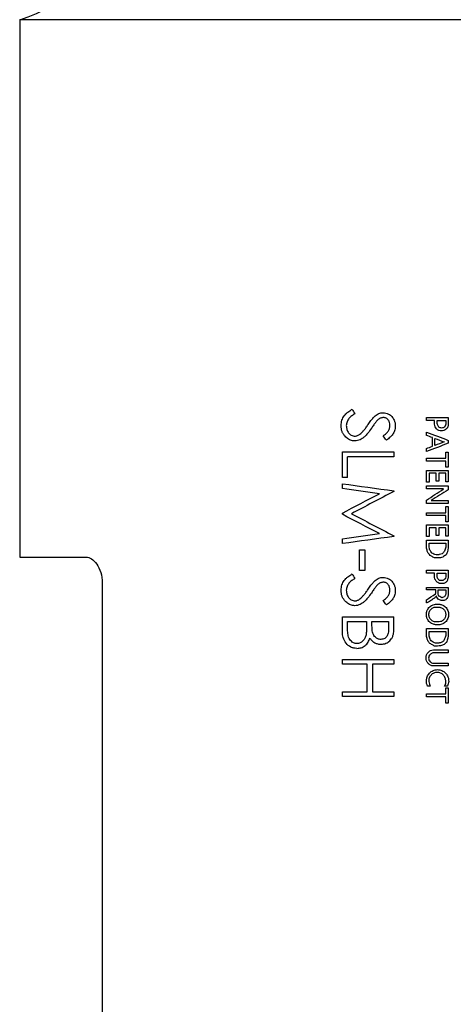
# Model space of a CAD drawing. Header units: millimetres. Extents: x 6 to 273, y 6 to 210.
# Tile 14 of 25: x 140.51 to 149.06, y 85.98 to 105.37. Entities that reach past the tile are written whole.
import ezdxf

# ---------------------------------------------------------------- set-up
doc = ezdxf.new("R2010")
doc.units = ezdxf.units.MM

msp = doc.modelspace()

# ---------------------------------------------------------------- linework, layer by layer
for p, q in [((140.5146, 105.3688), (140.5146, 94.7855)), ((150.0142, 105.3688), (140.5146, 105.3688)), ((148.5304, 97.5375), (148.9615, 97.5375)), ((148.5304, 97.4784), (148.5304, 97.5375)), ((148.9615, 97.5375), (148.9615, 97.3992)), ((148.6918, 97.4784), (148.5304, 97.4784)), ((148.6918, 97.4062), (148.6918, 97.4784)), ((148.7425, 97.4784), (148.91, 97.4784)), ((148.7425, 97.4155), (148.7425, 97.4784)), ((148.749, 97.3992), (148.7425, 97.4155)), ((148.91, 97.4784), (148.91, 97.3992)), ((148.5304, 97.1847), (148.5304, 97.2496)), ((148.6479, 96.9708), (148.6479, 97.1393)), ((148.6981, 96.9845), (148.6981, 97.1241)), ((148.9615, 97.0867), (148.9615, 97.029)), ((146.874, 96.8572), (147.8903, 96.8572)), ((146.874, 96.3551), (146.874, 96.8572)), ((146.9767, 96.3551), (146.9767, 96.7622)), ((147.8903, 96.7622), (146.9767, 96.7622)), ((147.8903, 96.8572), (147.8903, 96.7622)), ((148.5304, 96.8671), (148.5304, 96.925)), ((148.91, 96.8521), (148.9615, 96.8521)), ((148.91, 96.7338), (148.91, 96.8521)), ((148.9615, 96.8521), (148.9615, 96.5574)), ((148.5304, 96.7338), (148.91, 96.7338)), ((148.5304, 96.6755), (148.5304, 96.7338)), ((148.91, 96.6755), (148.5304, 96.6755)), ((148.91, 96.5574), (148.91, 96.6755)), ((148.9615, 96.5574), (148.91, 96.5574)), ((146.9767, 96.3551), (146.874, 96.3551)), ((148.5304, 96.4906), (148.9615, 96.4906)), ((148.5304, 96.2623), (148.5304, 96.4906)), ((148.7203, 96.4397), (148.581, 96.4397)), ((148.581, 96.4397), (148.581, 96.2623)), ((148.7203, 96.285), (148.7203, 96.4397)), ((148.7712, 96.4397), (148.7712, 96.285)), ((148.91, 96.4397), (148.7712, 96.4397)), ((148.91, 96.2699), (148.91, 96.4397)), ((148.9615, 96.4906), (148.9615, 96.2699)), ((146.874, 96.1374), (146.874, 96.233)), ((148.581, 96.2623), (148.5304, 96.2623)), ((148.5304, 96.1888), (148.9615, 96.1888)), ((148.5304, 96.1299), (148.5304, 96.1888)), ((148.7712, 96.285), (148.7203, 96.285)), ((148.9615, 96.2699), (148.91, 96.2699)), ((148.9615, 96.1888), (148.9615, 96.1152)), ((147.8903, 96.0933), (147.8903, 96.0797)), ((148.8665, 96.1299), (148.5304, 96.1299)), ((148.5304, 95.8429), (148.5304, 95.9088)), ((148.9615, 95.8429), (148.5304, 95.8429)), ((148.6202, 95.9018), (148.9615, 95.9018)), ((148.91, 95.783), (148.9615, 95.783)), ((148.91, 95.658), (148.91, 95.783)), ((148.9615, 95.9018), (148.9615, 95.8429)), ((148.9615, 95.783), (148.9615, 95.4813)), ((146.874, 95.6314), (146.874, 95.6528)), ((148.5304, 95.658), (148.91, 95.658)), ((148.5304, 95.6065), (148.5304, 95.658)), ((148.91, 95.6065), (148.5304, 95.6065)), ((148.91, 95.4813), (148.91, 95.6065)), ((148.5304, 95.4222), (148.9615, 95.4222)), ((148.5304, 95.1938), (148.5304, 95.4222)), ((148.9615, 95.4813), (148.91, 95.4813)), ((148.9615, 95.4222), (148.9615, 95.2014)), ((147.8903, 95.2069), (147.8903, 95.1931)), ((148.581, 95.1938), (148.5304, 95.1938)), ((148.7203, 95.3634), (148.581, 95.3634)), ((148.581, 95.3634), (148.581, 95.1938)), ((148.7203, 95.2161), (148.7203, 95.3634)), ((148.7712, 95.2161), (148.7203, 95.2161)), ((148.7712, 95.3634), (148.7712, 95.2161)), ((148.91, 95.3634), (148.7712, 95.3634)), ((148.91, 95.2014), (148.91, 95.3634)), ((148.9615, 95.2014), (148.91, 95.2014)), ((146.874, 95.0526), (146.874, 95.148)), ((148.5304, 95.1196), (148.9615, 95.1196)), ((148.5304, 94.9806), (148.5304, 95.1196)), ((148.581, 95.0608), (148.91, 95.0608)), ((148.581, 94.9864), (148.581, 95.0608)), ((148.91, 95.0608), (148.91, 94.9829)), ((148.9615, 95.1196), (148.9615, 94.9728)), ((147.2091, 94.5234), (147.2091, 94.9305)), ((147.2091, 94.9305), (147.313, 94.9305)), ((147.313, 94.9305), (147.313, 94.5234)), ((148.5872, 94.9566), (148.581, 94.9864)), ((148.7733, 94.8354), (148.7203, 94.8354)), ((148.9537, 94.9293), (148.947, 94.8915)), ((148.9615, 94.9728), (148.9537, 94.9293)), ((140.5146, 94.7855), (141.8218, 94.7855)), ((148.8066, 94.7748), (148.6918, 94.7748)), ((147.313, 94.5234), (147.2091, 94.5234)), ((148.5304, 94.5305), (148.9615, 94.5305)), ((148.5304, 94.4718), (148.5304, 94.5305)), ((148.6918, 94.4718), (148.5304, 94.4718)), ((148.6918, 94.3911), (148.6918, 94.4718)), ((148.7425, 94.4718), (148.91, 94.4718)), ((148.7425, 94.406), (148.7425, 94.4718)), ((148.91, 94.4718), (148.91, 94.4032)), ((148.9615, 94.5305), (148.9615, 94.3948)), ((142.1421, 94.2775), (142.1421, 69.3855)), ((148.6981, 94.3533), (148.6918, 94.3911)), ((148.749, 94.3762), (148.7425, 94.406)), ((148.8585, 94.2658), (148.8066, 94.2658)), ((148.8429, 94.3243), (148.8146, 94.3243)), ((148.91, 94.4032), (148.903, 94.369)), ((148.9615, 94.3948), (148.9537, 94.3609)), ((148.5304, 94.1921), (148.9615, 94.1921)), ((148.5304, 94.1403), (148.5304, 94.1921)), ((148.7136, 94.1403), (148.5304, 94.1403)), ((148.7061, 94.0613), (148.7136, 94.0842)), ((148.7136, 94.0842), (148.7136, 94.1403)), ((148.7381, 94.001), (148.7315, 94.0262)), ((148.7622, 94.1403), (148.91, 94.1403)), ((148.7622, 94.0522), (148.7622, 94.1403)), ((148.91, 94.1403), (148.91, 94.0569)), ((148.9615, 94.0522), (148.9537, 94.0082)), ((148.9615, 94.1921), (148.9615, 94.0522)), ((148.5295, 93.8851), (148.5295, 93.947)), ((148.8772, 93.9341), (148.8175, 93.9341)), ((146.874, 93.6143), (147.8903, 93.6143)), ((146.874, 93.3281), (146.874, 93.6143)), ((146.9767, 93.5193), (147.352, 93.5193)), ((146.9767, 93.3841), (146.9767, 93.5193)), ((147.352, 93.5193), (147.352, 93.4564)), ((147.4564, 93.5193), (147.7846, 93.5193)), ((147.4564, 93.4555), (147.4564, 93.5193)), ((147.7846, 93.5193), (147.7846, 93.3904)), ((147.8903, 93.4078), (147.8903, 93.6143)), ((148.5295, 93.3806), (148.9615, 93.3806)), ((148.5295, 93.2422), (148.5295, 93.3806)), ((148.581, 93.3216), (148.91, 93.3216)), ((148.581, 93.2484), (148.581, 93.3216)), ((148.91, 93.3216), (148.91, 93.2422)), ((148.9615, 93.3806), (148.9615, 93.2369)), ((148.767, 93.0945), (148.7095, 93.0945)), ((148.9615, 93.2369), (148.9537, 93.1897)), ((148.6691, 92.9609), (148.9615, 92.9609)), ((148.9615, 92.9019), (148.6691, 92.9019)), ((148.9615, 92.9609), (148.9615, 92.9019)), ((146.874, 92.7731), (147.8903, 92.7731)), ((146.874, 92.6781), (146.874, 92.7731)), ((147.365, 92.6781), (146.874, 92.6781)), ((147.365, 92.1354), (147.365, 92.6781)), ((147.4694, 92.6781), (147.4694, 92.1354)), ((147.8903, 92.6781), (147.4694, 92.6781)), ((147.8903, 92.7731), (147.8903, 92.6781)), ((148.6691, 92.6965), (148.9615, 92.6965)), ((148.9615, 92.6965), (148.9615, 92.6439)), ((148.9615, 92.6439), (148.6691, 92.6439)), ((148.5317, 92.3), (148.5295, 92.3391)), ((148.91, 92.2932), (148.91, 92.3391)), ((146.874, 92.0404), (146.874, 92.1354)), ((146.874, 92.1354), (147.365, 92.1354)), ((147.4694, 92.1354), (147.8903, 92.1354)), ((147.8903, 92.1354), (147.8903, 92.0404)), ((148.5317, 92.0929), (148.91, 92.0929)), ((148.5317, 92.0395), (148.5317, 92.0929)), ((148.6008, 92.2472), (148.551, 92.2472)), ((148.947, 92.2472), (148.8877, 92.2472)), ((148.91, 92.2161), (148.9615, 92.2161)), ((148.91, 92.0929), (148.91, 92.2161)), ((148.9615, 92.2161), (148.9615, 91.9134)), ((147.8903, 92.0404), (146.874, 92.0404)), ((148.91, 92.0395), (148.5317, 92.0395)), ((148.91, 91.9134), (148.91, 92.0395)), ((148.9615, 91.9134), (148.91, 91.9134))]:
    msp.add_line(p, q)
msp.add_arc((139.9601, 107.4116), 2.1167, 285.18877, 0)
for points, knots in [([(146.8484, 97.3766), (146.8495, 97.3949), (146.8516, 97.4307), (146.8641, 97.4821), (146.8836, 97.5293), (146.9104, 97.5717), (146.9439, 97.6098), (146.9811, 97.6423), (147.0229, 97.6718), (147.0518, 97.689), (147.0674, 97.6984)], [0, 0, 0, 0, 0.1316326, 0.2565699, 0.3780418, 0.4995548, 0.6203586, 0.7497386, 0.8641201, 1, 1, 1, 1]), ([(147.1185, 97.6089), (147.0977, 97.5956), (147.0562, 97.5691), (147.0019, 97.5176), (146.968, 97.4638), (146.953, 97.4149), (146.9517, 97.3894), (146.951, 97.3766)], [0, 0, 0, 0, 0.25034734, 0.50039848, 0.74983404, 0.8748737, 1, 1, 1, 1]), ([(147.3821, 97.398), (147.4004, 97.424), (147.4328, 97.4702), (147.478, 97.5292), (147.5081, 97.559), (147.5208, 97.5714)], [0, 0, 0, 0, 0.427484, 0.7602255, 1, 1, 1, 1]), ([(147.5208, 97.5714), (147.5331, 97.5805), (147.5561, 97.5974), (147.5938, 97.6164), (147.6338, 97.6279), (147.662, 97.6296), (147.6766, 97.6306)], [0, 0, 0, 0, 0.2692413, 0.5001481, 0.7419122, 1, 1, 1, 1]), ([(147.6809, 97.5356), (147.6722, 97.535), (147.655, 97.5339), (147.6303, 97.527), (147.6047, 97.5155), (147.5771, 97.4948), (147.5589, 97.4764), (147.5486, 97.4658)], [0, 0, 0, 0, 0.1705767, 0.3357856, 0.4999176, 0.7151943, 1, 1, 1, 1]), ([(147.6766, 97.6306), (147.6953, 97.6294), (147.7324, 97.627), (147.7938, 97.6036), (147.8527, 97.5583), (147.8922, 97.494), (147.9135, 97.4303), (147.9156, 97.39), (147.9167, 97.3698)], [0, 0, 0, 0, 0.1444175, 0.286661, 0.4998051, 0.6989396, 0.8484425, 1, 1, 1, 1]), ([(147.811, 97.3804), (147.8097, 97.3996), (147.8072, 97.4378), (147.7803, 97.4895), (147.7448, 97.5208), (147.7095, 97.533), (147.691, 97.5347), (147.6809, 97.5356)], [0, 0, 0, 0, 0.250378, 0.5001062, 0.7495549, 0.8624223, 1, 1, 1, 1]), ([(147.1199, 97.0743), (147.1049, 97.0752), (147.0755, 97.0771), (147.0331, 97.089), (146.9937, 97.1076), (146.9573, 97.1334), (146.9221, 97.1681), (146.8902, 97.2111), (146.866, 97.262), (146.8518, 97.3178), (146.8496, 97.3563), (146.8484, 97.3766)], [0, 0, 0, 0, 0.1023001, 0.2007536, 0.2980188, 0.3968497, 0.499875, 0.6273908, 0.7500017, 0.8681993, 1, 1, 1, 1]), ([(146.951, 97.3766), (146.9519, 97.3629), (146.9536, 97.3364), (146.9624, 97.2987), (146.9762, 97.2644), (147.0014, 97.2233), (147.0482, 97.18), (147.0966, 97.1729), (147.1213, 97.1692)], [0, 0, 0, 0, 0.1353225, 0.2619555, 0.382887, 0.5015362, 0.7460095, 1, 1, 1, 1]), ([(147.447, 97.3236), (147.423, 97.2905), (147.3807, 97.2319), (147.3202, 97.1645), (147.2681, 97.1225), (147.2218, 97.0964), (147.1723, 97.0779), (147.1374, 97.0755), (147.1199, 97.0743)], [0, 0, 0, 0, 0.2829865, 0.5001274, 0.6282449, 0.7501222, 0.8750635, 1, 1, 1, 1]), ([(147.2204, 97.2072), (147.2326, 97.2179), (147.2591, 97.2414), (147.2976, 97.2849), (147.3396, 97.3376), (147.3674, 97.377), (147.3821, 97.398)], [0, 0, 0, 0, 0.1953985, 0.426349, 0.6942518, 1, 1, 1, 1]), ([(147.5486, 97.4658), (147.5416, 97.457), (147.5227, 97.4329), (147.4893, 97.3851), (147.4626, 97.3463), (147.447, 97.3236)], [0, 0, 0, 0, 0.1929698, 0.5262353, 1, 1, 1, 1]), ([(147.6793, 97.1737), (147.6978, 97.1891), (147.7303, 97.216), (147.7746, 97.2615), (147.7991, 97.3056), (147.8089, 97.3474), (147.8103, 97.3688), (147.811, 97.3804)], [0, 0, 0, 0, 0.2863513, 0.5007133, 0.7499546, 0.8649462, 1, 1, 1, 1]), ([(147.9167, 97.3698), (147.916, 97.3531), (147.9145, 97.3198), (147.8989, 97.2636), (147.8683, 97.2036), (147.8122, 97.1429), (147.7674, 97.1076), (147.7424, 97.0878)], [0, 0, 0, 0, 0.143555, 0.2860746, 0.4998112, 0.7204738, 1, 1, 1, 1]), ([(148.9615, 97.3992), (148.9604, 97.3903), (148.9584, 97.3728), (148.9494, 97.3482), (148.9361, 97.3259), (148.9127, 97.3003), (148.8754, 97.2761), (148.8231, 97.2684), (148.7713, 97.2788), (148.7287, 97.3096), (148.6981, 97.3536), (148.694, 97.3885), (148.6918, 97.4062)], [0, 0, 0, 0, 0.0645188, 0.1262585, 0.187565, 0.2508326, 0.3757258, 0.500664, 0.6255555, 0.7504954, 0.8731759, 1, 1, 1, 1]), ([(148.91, 97.3992), (148.9086, 97.3927), (148.906, 97.3799), (148.8964, 97.3625), (148.8811, 97.3457), (148.8586, 97.3316), (148.8294, 97.3268), (148.8002, 97.3317), (148.7752, 97.3473), (148.756, 97.3703), (148.7513, 97.3895), (148.749, 97.3992)], [0, 0, 0, 0, 0.0848627, 0.1669225, 0.2511321, 0.3756292, 0.5004841, 0.6254144, 0.7503939, 0.8729634, 1, 1, 1, 1]), ([(147.1213, 97.1692), (147.1307, 97.17), (147.1485, 97.1716), (147.1832, 97.1816), (147.2054, 97.1968), (147.2204, 97.2072)], [0, 0, 0, 0, 0.2657272, 0.5001056, 1, 1, 1, 1]), ([(141.8218, 94.7855), (141.8589, 94.7855), (141.8956, 94.7741), (141.968, 94.729), (142.003, 94.6952), (142.065, 94.6066), (142.0923, 94.5513), (142.1312, 94.4224), (142.1421, 94.3511), (142.1421, 94.2775)], [0, 0, 0, 0, 0.25, 0.25, 0.5, 0.5, 0.75, 0.75, 1, 1, 1, 1]), ([(146.8484, 94.1337), (146.8495, 94.1521), (146.8516, 94.1879), (146.8641, 94.2393), (146.8836, 94.2865), (146.9104, 94.3289), (146.9439, 94.367), (146.9811, 94.3995), (147.0229, 94.429), (147.0518, 94.4462), (147.0674, 94.4556)], [0, 0, 0, 0, 0.1316326, 0.2565699, 0.3780418, 0.4995548, 0.6203586, 0.7497386, 0.8641201, 1, 1, 1, 1]), ([(147.1185, 94.3661), (147.0977, 94.3528), (147.0562, 94.3262), (147.0019, 94.2748), (146.968, 94.2209), (146.953, 94.172), (146.9517, 94.1465), (146.951, 94.1337)], [0, 0, 0, 0, 0.2503473, 0.5003985, 0.749834, 0.8748737, 1, 1, 1, 1]), ([(147.3821, 94.1552), (147.4004, 94.1811), (147.4328, 94.2273), (147.478, 94.2864), (147.5081, 94.3161), (147.5208, 94.3286)], [0, 0, 0, 0, 0.427484, 0.7602255, 1, 1, 1, 1]), ([(147.5486, 94.223), (147.5416, 94.2142), (147.5227, 94.1901), (147.4893, 94.1422), (147.4626, 94.1035), (147.447, 94.0807)], [0, 0, 0, 0, 0.1929698, 0.5262353, 1, 1, 1, 1]), ([(147.5208, 94.3286), (147.5331, 94.3377), (147.5561, 94.3546), (147.5938, 94.3736), (147.6338, 94.385), (147.662, 94.3868), (147.6766, 94.3877)], [0, 0, 0, 0, 0.2692413, 0.5001481, 0.7419122, 1, 1, 1, 1]), ([(147.6809, 94.2927), (147.6722, 94.2922), (147.655, 94.291), (147.6303, 94.2842), (147.6047, 94.2727), (147.5771, 94.252), (147.5589, 94.2335), (147.5486, 94.223)], [0, 0, 0, 0, 0.1705767, 0.3357856, 0.4999176, 0.7151943, 1, 1, 1, 1]), ([(147.6766, 94.3877), (147.6953, 94.3865), (147.7324, 94.3842), (147.7938, 94.3608), (147.8527, 94.3155), (147.8922, 94.2511), (147.9135, 94.1874), (147.9156, 94.1472), (147.9167, 94.127)], [0, 0, 0, 0, 0.1444175, 0.286661, 0.4998051, 0.6989396, 0.8484425, 1, 1, 1, 1]), ([(147.811, 94.1376), (147.8097, 94.1567), (147.8072, 94.195), (147.7803, 94.2466), (147.7448, 94.278), (147.7095, 94.2902), (147.691, 94.2918), (147.6809, 94.2927)], [0, 0, 0, 0, 0.25037797, 0.50010619, 0.74955495, 0.86242227, 1, 1, 1, 1]), ([(147.1199, 93.8314), (147.1049, 93.8324), (147.0755, 93.8343), (147.0331, 93.8462), (146.9937, 93.8647), (146.9573, 93.8906), (146.9221, 93.9252), (146.8902, 93.9682), (146.866, 94.0192), (146.8518, 94.075), (146.8496, 94.1135), (146.8484, 94.1337)], [0, 0, 0, 0, 0.1023001, 0.2007536, 0.2980188, 0.3968497, 0.499875, 0.6273908, 0.7500017, 0.8681993, 1, 1, 1, 1]), ([(146.951, 94.1337), (146.9519, 94.1201), (146.9536, 94.0936), (146.9624, 94.0558), (146.9762, 94.0216), (147.0014, 93.9805), (147.0482, 93.9371), (147.0966, 93.93), (147.1213, 93.9264)], [0, 0, 0, 0, 0.13532249, 0.26195552, 0.38288697, 0.50153621, 0.74600948, 1, 1, 1, 1]), ([(147.447, 94.0807), (147.423, 94.0476), (147.3807, 93.9891), (147.3202, 93.9216), (147.2681, 93.8796), (147.2218, 93.8536), (147.1723, 93.8351), (147.1374, 93.8326), (147.1199, 93.8314)], [0, 0, 0, 0, 0.2829865, 0.5001274, 0.6282449, 0.7501222, 0.8750635, 1, 1, 1, 1]), ([(147.2204, 93.9643), (147.2326, 93.9751), (147.2591, 93.9985), (147.2976, 94.042), (147.3396, 94.0947), (147.3674, 94.1341), (147.3821, 94.1552)], [0, 0, 0, 0, 0.19539851, 0.42634899, 0.69425181, 1, 1, 1, 1]), ([(147.6793, 93.9309), (147.6978, 93.9462), (147.7303, 93.9731), (147.7746, 94.0187), (147.7991, 94.0627), (147.8089, 94.1046), (147.8103, 94.126), (147.811, 94.1376)], [0, 0, 0, 0, 0.28635128, 0.50071329, 0.74995456, 0.8649462, 1, 1, 1, 1]), ([(147.9167, 94.127), (147.916, 94.1103), (147.9145, 94.077), (147.8989, 94.0208), (147.8683, 93.9607), (147.8122, 93.9), (147.7674, 93.8647), (147.7424, 93.845)], [0, 0, 0, 0, 0.14355499, 0.28607459, 0.49981121, 0.72047376, 1, 1, 1, 1]), ([(147.1213, 93.9264), (147.1307, 93.9272), (147.1485, 93.9287), (147.1832, 93.9388), (147.2054, 93.954), (147.2204, 93.9643)], [0, 0, 0, 0, 0.2657272, 0.5001056, 1, 1, 1, 1]), ([(148.749, 93.4548), (148.7395, 93.4543), (148.7208, 93.4534), (148.6929, 93.4569), (148.6481, 93.4687), (148.5905, 93.5029), (148.541, 93.5731), (148.5232, 93.6576), (148.541, 93.7421), (148.5905, 93.8123), (148.652, 93.8486), (148.7066, 93.8615), (148.7348, 93.8608), (148.749, 93.8604)], [0, 0, 0, 0, 0.0423892, 0.0841444, 0.126065, 0.2504505, 0.3754079, 0.5000663, 0.6247237, 0.7496848, 0.873732, 0.9363287, 1, 1, 1, 1]), ([(148.749, 93.8604), (148.7584, 93.8607), (148.7771, 93.8614), (148.8049, 93.8577), (148.8493, 93.8457), (148.9064, 93.8114), (148.9556, 93.7416), (148.9733, 93.6576), (148.9556, 93.5736), (148.9064, 93.5037), (148.8453, 93.4673), (148.7911, 93.454), (148.7631, 93.4545), (148.749, 93.4548)], [0, 0, 0, 0, 0.0426281, 0.0844684, 0.1263003, 0.2504374, 0.3753997, 0.5000602, 0.6247198, 0.7496857, 0.8737313, 0.9363249, 1, 1, 1, 1]), ([(148.749, 93.5128), (148.7384, 93.5116), (148.7173, 93.5092), (148.6752, 93.5162), (148.6267, 93.5412), (148.5877, 93.5938), (148.5731, 93.6576), (148.5878, 93.7216), (148.6267, 93.7733), (148.6845, 93.8061), (148.7274, 93.8036), (148.749, 93.8023)], [0, 0, 0, 0, 0.06285064, 0.12573481, 0.25058168, 0.37630723, 0.50019138, 0.62453116, 0.74977064, 0.8738448, 1, 1, 1, 1]), ([(148.749, 93.8023), (148.7592, 93.803), (148.7797, 93.8043), (148.8199, 93.7959), (148.8659, 93.7703), (148.9026, 93.7191), (148.9163, 93.6575), (148.9026, 93.5959), (148.8659, 93.5454), (148.8111, 93.5122), (148.7698, 93.5126), (148.749, 93.5128)], [0, 0, 0, 0, 0.0630968, 0.1259096, 0.2505519, 0.376304, 0.5001965, 0.6245415, 0.7498121, 0.8738309, 1, 1, 1, 1]), ([(147.352, 93.4564), (147.3519, 93.4168), (147.3518, 93.3505), (147.3434, 93.2848), (147.34, 93.2584)], [0, 0, 0, 0, 0.5978177, 1, 1, 1, 1]), ([(147.6337, 93.1666), (147.6227, 93.1674), (147.6015, 93.1691), (147.5714, 93.1784), (147.5397, 93.1958), (147.5083, 93.224), (147.4736, 93.2783), (147.4579, 93.3591), (147.4569, 93.4233), (147.4564, 93.4555)], [0, 0, 0, 0, 0.0880629, 0.1704311, 0.2499781, 0.3752253, 0.4999895, 0.749416, 1, 1, 1, 1]), ([(147.1591, 92.9902), (147.1389, 92.9913), (147.0986, 92.9935), (147.022, 93.0207), (146.9407, 93.0868), (146.893, 93.1806), (146.8767, 93.2633), (146.875, 93.3055), (146.874, 93.3281)], [0, 0, 0, 0, 0.1253564, 0.2506397, 0.4999182, 0.7492182, 0.8655167, 1, 1, 1, 1]), ([(147.1591, 93.0852), (147.1479, 93.0862), (147.1264, 93.0881), (147.0958, 93.098), (147.0636, 93.1163), (147.0318, 93.1455), (146.9954, 93.2008), (146.9783, 93.2843), (146.9772, 93.3508), (146.9767, 93.3841)], [0, 0, 0, 0, 0.08787832, 0.17026097, 0.2499765, 0.37509819, 0.50001905, 0.74935561, 1, 1, 1, 1]), ([(147.34, 93.2584), (147.3366, 93.2459), (147.3305, 93.2236), (147.3176, 93.1911), (147.3009, 93.1624), (147.2722, 93.1274), (147.2255, 93.093), (147.1813, 93.0878), (147.1591, 93.0852)], [0, 0, 0, 0, 0.1397954, 0.2507574, 0.3800506, 0.5014478, 0.7500113, 1, 1, 1, 1]), ([(147.7846, 93.3904), (147.7843, 93.376), (147.7837, 93.3502), (147.7797, 93.311), (147.7716, 93.2746), (147.7538, 93.2278), (147.7103, 93.1765), (147.6598, 93.1699), (147.6337, 93.1666)], [0, 0, 0, 0, 0.1408862, 0.2514865, 0.3847759, 0.5028136, 0.7429075, 1, 1, 1, 1]), ([(147.6355, 93.0716), (147.6526, 93.0728), (147.6856, 93.0752), (147.7322, 93.0887), (147.7737, 93.1096), (147.8097, 93.1386), (147.8419, 93.1773), (147.8679, 93.2272), (147.8875, 93.306), (147.8892, 93.3674), (147.8903, 93.4078)], [0, 0, 0, 0, 0.1095339, 0.2108663, 0.3072335, 0.4023799, 0.5001902, 0.6206252, 0.7499871, 1, 1, 1, 1]), ([(147.1591, 92.9902), (147.1746, 92.9911), (147.2035, 92.9927), (147.2602, 93.0059), (147.3253, 93.0404), (147.3855, 93.1091), (147.4073, 93.1656), (147.4182, 93.1939)], [0, 0, 0, 0, 0.1339949, 0.2505149, 0.500198, 0.7496023, 1, 1, 1, 1]), ([(147.4182, 93.1939), (147.4306, 93.1755), (147.4554, 93.1386), (147.5088, 93.1002), (147.5698, 93.0757), (147.6132, 93.073), (147.6355, 93.0716)], [0, 0, 0, 0, 0.2500569, 0.4998705, 0.742442, 1, 1, 1, 1]), ([(148.6691, 92.6439), (148.659, 92.6452), (148.6393, 92.6475), (148.6113, 92.6578), (148.586, 92.6731), (148.5567, 92.6996), (148.5291, 92.7422), (148.5183, 92.8022), (148.5298, 92.8621), (148.5616, 92.9133), (148.6101, 92.9508), (148.6494, 92.9575), (148.6691, 92.9609)], [0, 0, 0, 0, 0.06452607, 0.12634532, 0.18771005, 0.25092113, 0.37502134, 0.50076143, 0.62497376, 0.75020109, 0.87400715, 1, 1, 1, 1]), ([(148.6691, 92.9019), (148.6605, 92.9008), (148.6434, 92.8985), (148.62, 92.8871), (148.5972, 92.8678), (148.578, 92.8383), (148.5712, 92.7994), (148.5777, 92.7602), (148.5993, 92.7275), (148.6307, 92.7031), (148.6562, 92.6988), (148.6691, 92.6965)], [0, 0, 0, 0, 0.0853808, 0.1670878, 0.2505439, 0.374703, 0.5003368, 0.6246206, 0.750353, 0.8734902, 1, 1, 1, 1]), ([(148.5295, 92.3391), (148.5295, 92.3493), (148.5293, 92.3694), (148.5341, 92.3992), (148.548, 92.4467), (148.5854, 92.5073), (148.6597, 92.5595), (148.7487, 92.578), (148.8377, 92.5595), (148.9124, 92.5073), (148.9524, 92.4426), (148.9679, 92.3845), (148.9683, 92.3543), (148.9685, 92.3391)], [0, 0, 0, 0, 0.04251338, 0.0843033, 0.12612161, 0.25040875, 0.3752466, 0.50006315, 0.62488919, 0.74971583, 0.87384061, 0.93639934, 1, 1, 1, 1]), ([(148.91, 92.3391), (148.9099, 92.3509), (148.9098, 92.374), (148.9012, 92.4075), (148.886, 92.4382), (148.8648, 92.4653), (148.8388, 92.488), (148.7989, 92.5103), (148.7419, 92.5223), (148.6851, 92.5103), (148.6452, 92.488), (148.6111, 92.4581), (148.5783, 92.4086), (148.5756, 92.3624), (148.5743, 92.3391)], [0, 0, 0, 0, 0.06443168, 0.12592882, 0.18716265, 0.25083754, 0.31339639, 0.37608953, 0.500677, 0.62527145, 0.68787764, 0.75052332, 0.87430336, 1, 1, 1, 1])]:
    msp.add_open_spline(points, degree=3, knots=knots)
for points in [[(147.0674, 97.6984), (147.0844, 97.6686), (147.1014, 97.6388), (147.1185, 97.6089)], [(147.7424, 97.0878), (147.7213, 97.1165), (147.7003, 97.1451), (147.6793, 97.1737)], [(148.5304, 97.2496), (148.6736, 97.1953), (148.8174, 97.141), (148.9615, 97.0867)], [(148.6479, 97.1393), (148.6087, 97.1545), (148.5695, 97.1696), (148.5304, 97.1847)], [(148.9615, 97.029), (148.8174, 96.9751), (148.6736, 96.9211), (148.5304, 96.8671)], [(148.5304, 96.925), (148.5695, 96.9403), (148.6087, 96.9555), (148.6479, 96.9708)], [(148.6981, 97.1241), (148.7589, 97.1008), (148.8198, 97.0775), (148.8808, 97.0543)], [(148.8808, 97.0543), (148.8198, 97.031), (148.7589, 97.0077), (148.6981, 96.9845)], [(146.874, 96.233), (147.207, 96.1865), (147.5464, 96.1399), (147.8903, 96.0933)], [(147.6037, 96.0363), (147.3576, 96.07), (147.1141, 96.1037), (146.874, 96.1374)], [(146.874, 95.6528), (147.1141, 95.7806), (147.3576, 95.9084), (147.6037, 96.0363)], [(147.8903, 96.0797), (147.6081, 95.9341), (147.329, 95.7884), (147.0539, 95.6428)], [(148.5304, 95.9088), (148.6421, 95.9825), (148.7542, 96.0562), (148.8665, 96.1299)], [(148.9615, 96.1152), (148.8475, 96.0441), (148.7337, 95.9729), (148.6202, 95.9018)], [(147.6021, 95.2493), (147.3565, 95.3767), (147.1136, 95.504), (146.874, 95.6314)], [(147.0539, 95.6428), (147.329, 95.4975), (147.6081, 95.3522), (147.8903, 95.2069)], [(146.874, 95.148), (147.1136, 95.1818), (147.3565, 95.2155), (147.6021, 95.2493)], [(147.8903, 95.1931), (147.5464, 95.1463), (147.207, 95.0994), (146.874, 95.0526)], [(148.5455, 94.9069), (148.5404, 94.9315), (148.5354, 94.9561), (148.5304, 94.9806)], [(148.5743, 94.8553), (148.5647, 94.8725), (148.5551, 94.8897), (148.5455, 94.9069)], [(148.6045, 94.8197), (148.5944, 94.8316), (148.5844, 94.8434), (148.5743, 94.8553)], [(148.5997, 94.9263), (148.5955, 94.9364), (148.5914, 94.9465), (148.5872, 94.9566)], [(148.6147, 94.8963), (148.6097, 94.9063), (148.6047, 94.9163), (148.5997, 94.9263)], [(148.6548, 94.7896), (148.638, 94.7997), (148.6212, 94.8097), (148.6045, 94.8197)], [(148.6385, 94.8667), (148.6306, 94.8766), (148.6226, 94.8865), (148.6147, 94.8963)], [(148.6755, 94.8442), (148.6631, 94.8517), (148.6508, 94.8592), (148.6385, 94.8667)], [(148.7203, 94.8354), (148.7054, 94.8383), (148.6904, 94.8413), (148.6755, 94.8442)], [(148.7866, 94.839), (148.7822, 94.8378), (148.7778, 94.8366), (148.7733, 94.8354)], [(148.8379, 94.853), (148.8208, 94.8483), (148.8037, 94.8436), (148.7866, 94.839)], [(148.8665, 94.8764), (148.857, 94.8686), (148.8475, 94.8608), (148.8379, 94.853)], [(148.887, 94.8107), (148.8747, 94.8037), (148.8623, 94.7967), (148.85, 94.7896)], [(148.8836, 94.905), (148.8779, 94.8955), (148.8722, 94.8859), (148.8665, 94.8764)], [(148.896, 94.9415), (148.8918, 94.9293), (148.8877, 94.9172), (148.8836, 94.905)], [(148.9161, 94.8334), (148.9064, 94.8258), (148.8967, 94.8183), (148.887, 94.8107)], [(148.91, 94.9829), (148.9053, 94.9691), (148.9006, 94.9553), (148.896, 94.9415)], [(148.947, 94.8915), (148.9367, 94.8721), (148.9264, 94.8527), (148.9161, 94.8334)], [(148.6918, 94.7748), (148.6795, 94.7798), (148.6671, 94.7847), (148.6548, 94.7896)], [(148.85, 94.7896), (148.8355, 94.7847), (148.8211, 94.7798), (148.8066, 94.7748)], [(147.0674, 94.4556), (147.0844, 94.4257), (147.1014, 94.3959), (147.1185, 94.3661)], [(148.7061, 94.3402), (148.7034, 94.3446), (148.7007, 94.3489), (148.6981, 94.3533)], [(148.7203, 94.3169), (148.7156, 94.3247), (148.7108, 94.3324), (148.7061, 94.3402)], [(148.7425, 94.2955), (148.7351, 94.3026), (148.7277, 94.3097), (148.7203, 94.3169)], [(148.7733, 94.2736), (148.7631, 94.2809), (148.7528, 94.2882), (148.7425, 94.2955)], [(148.7641, 94.3502), (148.7591, 94.3589), (148.754, 94.3675), (148.749, 94.3762)], [(148.7866, 94.33), (148.7791, 94.3368), (148.7716, 94.3435), (148.7641, 94.3502)], [(148.8066, 94.2658), (148.7955, 94.2684), (148.7844, 94.271), (148.7733, 94.2736)], [(148.8146, 94.3243), (148.8053, 94.3262), (148.7959, 94.3281), (148.7866, 94.33)], [(148.8651, 94.3314), (148.8577, 94.3291), (148.8503, 94.3267), (148.8429, 94.3243)], [(148.887, 94.2732), (148.8775, 94.2708), (148.868, 94.2683), (148.8585, 94.2658)], [(148.8808, 94.3437), (148.8755, 94.3396), (148.8703, 94.3355), (148.8651, 94.3314)], [(148.8892, 94.3533), (148.8864, 94.3501), (148.8836, 94.3469), (148.8808, 94.3437)], [(148.91, 94.2875), (148.9023, 94.2828), (148.8947, 94.278), (148.887, 94.2732)], [(148.903, 94.369), (148.8984, 94.3637), (148.8938, 94.3585), (148.8892, 94.3533)], [(148.9312, 94.3099), (148.9242, 94.3024), (148.9171, 94.295), (148.91, 94.2875)], [(148.9537, 94.3609), (148.9462, 94.3439), (148.9387, 94.3269), (148.9312, 94.3099)], [(148.5295, 93.947), (148.5883, 93.9851), (148.6471, 94.0232), (148.7061, 94.0613)], [(148.7315, 94.0262), (148.7268, 94.0211), (148.722, 94.016), (148.7173, 94.0109)], [(148.7733, 94.0218), (148.7696, 94.032), (148.7659, 94.0421), (148.7622, 94.0522)], [(148.896, 94.0262), (148.8932, 94.0202), (148.8905, 94.0142), (148.8877, 94.0082)], [(148.91, 94.0569), (148.9053, 94.0467), (148.9006, 94.0365), (148.896, 94.0262)], [(147.7424, 93.845), (147.7213, 93.8736), (147.7003, 93.9022), (147.6793, 93.9309)], [(148.551, 93.8908), (148.5439, 93.8889), (148.5367, 93.887), (148.5295, 93.8851)], [(148.6289, 93.9413), (148.6029, 93.9245), (148.577, 93.9076), (148.551, 93.8908)], [(148.6755, 93.9714), (148.6599, 93.9613), (148.6444, 93.9513), (148.6289, 93.9413)], [(148.7173, 94.0109), (148.7033, 93.9977), (148.6894, 93.9845), (148.6755, 93.9714)], [(148.7641, 93.9599), (148.7554, 93.9736), (148.7468, 93.9873), (148.7381, 94.001)], [(148.8175, 93.9341), (148.7997, 93.9427), (148.7819, 93.9513), (148.7641, 93.9599)], [(148.8146, 93.9975), (148.8009, 94.0056), (148.7871, 94.0137), (148.7733, 94.0218)], [(148.8344, 93.9883), (148.8278, 93.9914), (148.8212, 93.9944), (148.8146, 93.9975)], [(148.8651, 93.9998), (148.8549, 93.9959), (148.8446, 93.9921), (148.8344, 93.9883)], [(148.8877, 94.0082), (148.8802, 94.0054), (148.8726, 94.0026), (148.8651, 93.9998)], [(148.91, 93.9485), (148.899, 93.9437), (148.8881, 93.9389), (148.8772, 93.9341)], [(148.9312, 93.9714), (148.9242, 93.9637), (148.9171, 93.9561), (148.91, 93.9485)], [(148.9537, 94.0082), (148.9462, 93.9959), (148.9387, 93.9837), (148.9312, 93.9714)], [(148.6008, 93.1739), (148.5942, 93.1987), (148.5876, 93.2235), (148.581, 93.2484)], [(148.5455, 93.1702), (148.5402, 93.1942), (148.5348, 93.2182), (148.5295, 93.2422)], [(148.5743, 93.1154), (148.5647, 93.1337), (148.5551, 93.1519), (148.5455, 93.1702)], [(148.5959, 93.0882), (148.5887, 93.0973), (148.5815, 93.1064), (148.5743, 93.1154)], [(148.6328, 93.0674), (148.6205, 93.0743), (148.6082, 93.0813), (148.5959, 93.0882)], [(148.624, 93.1396), (148.6163, 93.151), (148.6085, 93.1624), (148.6008, 93.1739)], [(148.6632, 93.1112), (148.6502, 93.1206), (148.6371, 93.1301), (148.624, 93.1396)], [(148.6918, 93.0343), (148.6722, 93.0454), (148.6525, 93.0564), (148.6328, 93.0674)], [(148.7095, 93.0945), (148.6941, 93.1), (148.6787, 93.1056), (148.6632, 93.1112)], [(148.7866, 93.0983), (148.7801, 93.097), (148.7735, 93.0957), (148.767, 93.0945)], [(148.8233, 93.1054), (148.811, 93.103), (148.7988, 93.1006), (148.7866, 93.0983)], [(148.8808, 93.0674), (148.856, 93.0578), (148.8313, 93.0482), (148.8066, 93.0385)], [(148.8456, 93.1207), (148.8381, 93.1156), (148.8307, 93.1105), (148.8233, 93.1054)], [(148.8651, 93.1318), (148.8586, 93.1281), (148.8521, 93.1244), (148.8456, 93.1207)], [(148.8808, 93.16), (148.8755, 93.1506), (148.8703, 93.1412), (148.8651, 93.1318)], [(148.896, 93.2027), (148.8909, 93.1885), (148.8858, 93.1742), (148.8808, 93.16)], [(148.924, 93.1089), (148.9096, 93.0951), (148.8952, 93.0813), (148.8808, 93.0674)], [(148.91, 93.2422), (148.9053, 93.229), (148.9006, 93.2159), (148.896, 93.2027)], [(148.9537, 93.1897), (148.9438, 93.1628), (148.9339, 93.1358), (148.924, 93.1089)], [(148.8066, 93.0385), (148.7683, 93.0371), (148.7301, 93.0357), (148.6918, 93.0343)], [(148.551, 92.2472), (148.5446, 92.2648), (148.5381, 92.2824), (148.5317, 92.3)], [(148.5743, 92.3391), (148.5786, 92.3209), (148.5829, 92.3027), (148.5872, 92.2844)], [(148.5872, 92.2844), (148.5917, 92.272), (148.5963, 92.2596), (148.6008, 92.2472)], [(148.8877, 92.2472), (148.8951, 92.2626), (148.9026, 92.2779), (148.91, 92.2932)], [(148.9685, 92.3391), (148.9613, 92.3085), (148.9542, 92.2779), (148.947, 92.2472)]]:
    msp.add_open_spline(points, degree=3)

doc.saveas('drawing.dxf')
